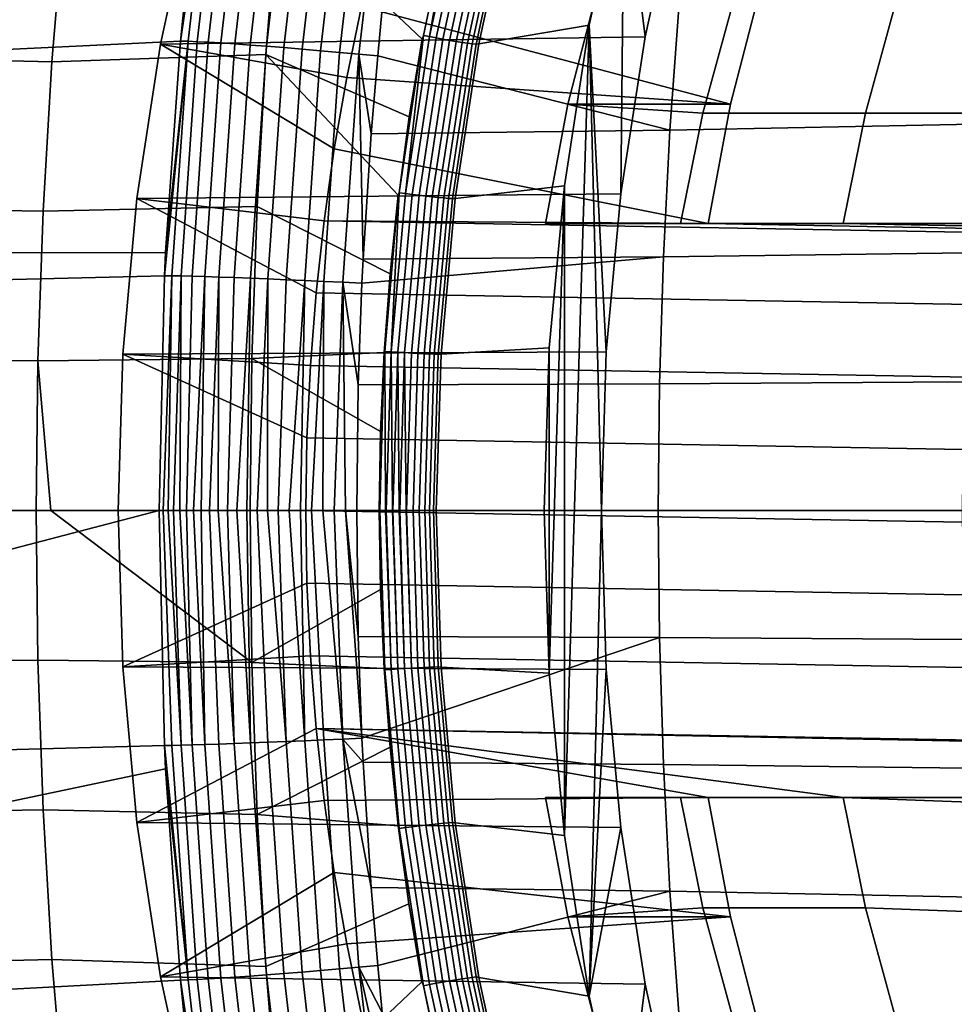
# Model space of a CAD drawing. Header units: metres. Extents: x -167 to 28, y -50 to 27.
# Tile 6 of 256: x -163.07 to -158.45, y -2.44 to 2.43. Entities that reach past the tile are written whole.
import ezdxf

# ---------------------------------------------------------------- set-up
doc = ezdxf.new("R2010")
doc.units = ezdxf.units.M
doc.layers.add('solid_12_065_011_XXX', color=7, linetype='CONTINUOUS')

msp = doc.modelspace()

# ---------------------------------------------------------------- linework, layer by layer
at = {"layer": 'solid_12_065_011_XXX'}
for points in [[(-159.8134, 3.105805, 113.928078), (-159.980942, 2.341105, 113.989059), (-160.0858, 3.183047, 114.027222), (-159.866104, 3.953803, 113.947258)], [(-162.107376, 3.473425, 127.66909), (-162.25473, 2.548973, 127.615211), (-162.276672, 2.320641, 127.621849)], [(-162.107376, 3.473425, 127.66909), (-162.276672, 2.320641, 127.621849), (-162.239731, 2.319653, 127.709)], [(-162.107376, 3.473425, 127.66909), (-162.239731, 2.319653, 127.709), (-162.193848, 2.317727, 127.791855), (-162.061569, 3.470538, 127.752083)], [(-162.061569, 3.470538, 127.752083), (-162.193848, 2.317727, 127.791855), (-162.139557, 2.314886, 127.869423), (-162.00737, 3.466277, 127.829803)], [(-162.00737, 3.466277, 127.829803), (-162.139557, 2.314886, 127.869423), (-162.077469, 2.311159, 127.940857), (-161.945404, 3.460688, 127.90139)], [(-161.945404, 3.460688, 127.90139), (-162.077469, 2.311159, 127.940857), (-162.008255, 2.30659, 128.005356), (-161.876343, 3.453833, 127.966034)], [(-161.876343, 3.453833, 127.966034), (-162.008255, 2.30659, 128.005356), (-161.932693, 2.301228, 128.062225), (-161.800964, 3.445788, 128.023041)], [(-161.800964, 3.445788, 128.023041), (-161.932693, 2.301228, 128.062225), (-161.851608, 2.295133, 128.110825), (-161.720093, 3.436644, 128.071747)], [(-161.720093, 3.436644, 128.071747), (-161.851608, 2.295133, 128.110825), (-161.7659, 2.288373, 128.150604), (-161.634644, 3.426501, 128.111649)], [(-161.634644, 3.426501, 128.111649), (-161.7659, 2.288373, 128.150604), (-161.676544, 2.281021, 128.181122), (-161.545547, 3.415472, 128.142258)], [(-161.545547, 3.415472, 128.142258), (-161.676544, 2.281021, 128.181122), (-161.584488, 2.273161, 128.202072), (-161.453827, 3.40368, 128.163284)], [(-161.453827, 3.40368, 128.163284), (-161.584488, 2.273161, 128.202072), (-161.490799, 2.264878, 128.213181), (-161.360458, 3.391255, 128.174454)], [(-161.360458, 3.391255, 128.174454), (-161.490799, 2.264878, 128.213181), (-161.396469, 2.256265, 128.214355), (-161.266495, 3.378335, 128.175659)], [(-161.396469, 2.256265, 128.214355), (-161.302551, 2.247445, 128.205612), (-161.279877, 2.480227, 128.198853), (-161.266495, 3.378335, 128.175659)], [(-160.802414, 2.306702, 112.645332), (-160.639404, 3.061309, 112.599602), (-160.0858, 3.183047, 114.027222), (-160.257416, 2.399767, 114.089684)], [(-160.101151, 1.566324, 114.032806), (-160.173477, 0.784815, 114.059135), (-160.257416, 2.399767, 114.089684), (-160.0858, 3.183047, 114.027222)], [(-159.980942, 2.341105, 113.989059), (-160.101151, 1.566324, 114.032806), (-160.0858, 3.183047, 114.027222)], [(-161.046127, 2.342501, 112.521446), (-161.076874, 2.348814, 112.53389), (-160.920471, 3.093353, 112.490578), (-160.910965, 3.117238, 112.487083)], [(-160.910965, 3.117238, 112.487083), (-160.880646, 3.108862, 112.4748), (-161.046127, 2.342501, 112.521446)], [(-162.375702, 2.304919, 107.430382), (-159.980942, 2.341105, 113.989059), (-159.8134, 3.105805, 113.928078), (-162.213303, 3.058339, 107.371269)], [(-161.076874, 2.348814, 112.53389), (-161.083725, 2.330542, 112.536621), (-161.795135, 3.003441, 112.946526), (-160.920471, 3.093353, 112.490578)], [(-161.046127, 2.342501, 112.521446), (-160.880646, 3.108862, 112.4748), (-160.848663, 3.100454, 112.467972), (-161.013718, 2.336163, 112.514458)], [(-161.013718, 2.336163, 112.514458), (-160.848663, 3.100454, 112.467972), (-160.815933, 3.092253, 112.466789), (-160.980545, 2.32998, 112.513123)], [(-160.980545, 2.32998, 112.513123), (-160.815933, 3.092253, 112.466789), (-160.783386, 3.084493, 112.471283), (-160.947571, 2.32413, 112.517464)], [(-160.947571, 2.32413, 112.517464), (-160.783386, 3.084493, 112.471283), (-160.751938, 3.077395, 112.481331), (-160.915741, 2.318777, 112.527374)], [(-160.915741, 2.318777, 112.527374), (-160.751938, 3.077395, 112.481331), (-160.722504, 3.071161, 112.496651), (-160.885956, 2.314076, 112.542564)], [(-160.885956, 2.314076, 112.542564), (-160.722504, 3.071161, 112.496651), (-160.695908, 3.065968, 112.516792), (-160.85907, 2.310158, 112.562607)], [(-160.85907, 2.310158, 112.562607), (-160.695908, 3.065968, 112.516792), (-160.672913, 3.061964, 112.541191), (-160.835831, 2.307137, 112.586922)], [(-161.38269, 2.492123, 106.300949), (-161.455475, 2.141232, 106.327438), (-162.375702, 2.304919, 107.430382), (-162.213303, 3.058339, 107.371269)], [(-160.835831, 2.307137, 112.586922), (-160.672913, 3.061964, 112.541191), (-160.654175, 3.059263, 112.569145), (-160.816925, 2.305096, 112.614815)], [(-160.816925, 2.305096, 112.614815), (-160.654175, 3.059263, 112.569145), (-160.639404, 3.061309, 112.599602), (-160.802414, 2.306702, 112.645332)], [(-162.912018, 2.2187, 113.518974), (-163.95575, 2.243033, 114.109787), (-163.889618, 2.988884, 114.103737), (-162.850342, 2.956741, 113.517876)], [(-162.912018, 2.2187, 113.518974), (-162.850342, 2.956741, 113.517876), (-161.795135, 3.003441, 112.946526), (-161.855576, 2.25364, 112.942924)], [(-161.795135, 3.003441, 112.946526), (-161.083725, 2.330542, 112.536621), (-161.148056, 1.945523, 112.554787), (-161.855576, 2.25364, 112.942924)], [(-159.559036, 2.008111, 105.637199), (-161.38269, 2.492123, 106.300949), (-161.29895, 2.840188, 106.27047), (-159.410522, 2.588334, 105.583145)], [(-160.362778, 2.008127, 103.428917), (-159.559036, 2.008111, 105.637199), (-159.410522, 2.588334, 105.583145), (-160.214279, 2.588323, 103.37487)], [(-160.214279, 2.588323, 103.37487), (-159.550583, 2.499511, 103.133301), (-159.695953, 1.963676, 103.186211), (-160.362778, 2.008127, 103.428917)], [(-162.25473, 2.548973, 127.615211), (-166.334274, 2.535892, 116.410736), (-166.374863, 2.123647, 116.414871), (-162.276672, 2.320641, 127.621849)], [(-159.858856, 1.88035, 127.990257), (-158.359039, 1.909716, 127.748215), (-158.316925, 2.545018, 127.730553), (-159.813614, 2.50579, 127.973732)], [(-159.559036, 2.008111, 105.637199), (-161.455475, 2.141232, 106.327438), (-161.38269, 2.492123, 106.300949)], [(-161.279877, 2.480227, 128.198853), (-161.302551, 2.247445, 128.205612), (-159.858856, 1.88035, 127.990257), (-159.813614, 2.50579, 127.973732)], [(-158.746826, 2.49953, 105.341576), (-158.892197, 1.963678, 105.394485), (-159.695953, 1.963676, 103.186211), (-159.550583, 2.499511, 103.133301)], [(-144.365555, 2.49953, 100.107224), (-144.220184, 1.963678, 100.054306), (-158.892197, 1.963678, 105.394485), (-158.746826, 2.49953, 105.341576)], [(-160.919312, 1.542891, 112.678162), (-160.802414, 2.306702, 112.645332), (-160.257416, 2.399767, 114.089684), (-160.3806, 1.605746, 114.134521)], [(-160.3806, -1.605746, 114.134521), (-160.3806, 1.605746, 114.134521), (-160.257416, 2.399767, 114.089684)], [(-160.197617, 0, 114.067924), (-160.257416, -2.399767, 114.089684), (-160.3806, -1.605746, 114.134521), (-160.257416, 2.399767, 114.089684)], [(-160.173477, 0.784815, 114.059135), (-160.197617, 0, 114.067924), (-160.257416, 2.399767, 114.089684)], [(-162.492188, 1.541923, 107.472786), (-160.101151, 1.566324, 114.032806), (-159.980942, 2.341105, 113.989059), (-162.375702, 2.304919, 107.430382)], [(-161.164795, 1.566878, 112.554932), (-161.195847, 1.571104, 112.567482), (-161.083725, 2.330542, 112.536621), (-161.076874, 2.348814, 112.53389)], [(-161.076874, 2.348814, 112.53389), (-161.046127, 2.342501, 112.521446), (-161.164795, 1.566878, 112.554932)], [(-161.164795, 1.566878, 112.554932), (-161.046127, 2.342501, 112.521446), (-161.013718, 2.336163, 112.514458), (-161.132065, 1.562634, 112.547829)], [(-161.132065, 1.562634, 112.547829), (-161.013718, 2.336163, 112.514458), (-160.980545, 2.32998, 112.513123), (-161.098587, 1.558495, 112.546371)], [(-162.276672, 2.320641, 127.621849), (-166.374863, 2.123647, 116.414871), (-166.435974, 1.271064, 116.420807), (-162.350693, 1.276263, 127.644249)], [(-161.517197, 1.787918, 106.349907), (-161.567749, 1.432846, 106.368309), (-162.492188, 1.541923, 107.472786), (-162.375702, 2.304919, 107.430382)], [(-161.517197, 1.787918, 106.349907), (-162.375702, 2.304919, 107.430382), (-161.455475, 2.141232, 106.327438)], [(-162.239731, 2.319653, 127.709), (-162.350693, 1.276263, 127.644249), (-162.356216, 1.161068, 127.64592)], [(-162.239731, 2.319653, 127.709), (-162.356216, 1.161068, 127.64592), (-162.319229, 1.160573, 127.733009)], [(-162.239731, 2.319653, 127.709), (-162.276672, 2.320641, 127.621849), (-162.350693, 1.276263, 127.644249)], [(-162.239731, 2.319653, 127.709), (-162.319229, 1.160573, 127.733009), (-162.273315, 1.159611, 127.815765), (-162.193848, 2.317727, 127.791855)], [(-162.193848, 2.317727, 127.791855), (-162.273315, 1.159611, 127.815765), (-162.218979, 1.158192, 127.89325), (-162.139557, 2.314886, 127.869423)], [(-162.139557, 2.314886, 127.869423), (-162.218979, 1.158192, 127.89325), (-162.156799, 1.156331, 127.964592), (-162.077469, 2.311159, 127.940857)], [(-162.077469, 2.311159, 127.940857), (-162.156799, 1.156331, 127.964592), (-162.087494, 1.154048, 128.029007), (-162.008255, 2.30659, 128.005356)], [(-162.008255, 2.30659, 128.005356), (-162.087494, 1.154048, 128.029007), (-162.011826, 1.15137, 128.085785), (-161.932693, 2.301228, 128.062225)], [(-161.932693, 2.301228, 128.062225), (-162.011826, 1.15137, 128.085785), (-161.930603, 1.148325, 128.134308), (-161.851608, 2.295133, 128.110825)], [(-161.851608, 2.295133, 128.110825), (-161.930603, 1.148325, 128.134308), (-161.844757, 1.144947, 128.174026), (-161.7659, 2.288373, 128.150604)], [(-161.7659, 2.288373, 128.150604), (-161.844757, 1.144947, 128.174026), (-161.755234, 1.141275, 128.204498), (-161.676544, 2.281021, 128.181122)], [(-161.195847, 1.571104, 112.567482), (-161.148056, 1.945523, 112.554787), (-161.083725, 2.330542, 112.536621)], [(-161.098587, 1.558495, 112.546371), (-160.980545, 2.32998, 112.513123), (-160.947571, 2.32413, 112.517464), (-161.065323, 1.554576, 112.550613)], [(-161.065323, 1.554576, 112.550613), (-160.947571, 2.32413, 112.517464), (-160.915741, 2.318777, 112.527374), (-161.033203, 1.55099, 112.560425)], [(-161.033203, 1.55099, 112.560425), (-160.915741, 2.318777, 112.527374), (-160.885956, 2.314076, 112.542564), (-161.003174, 1.547839, 112.575523)], [(-161.003174, 1.547839, 112.575523), (-160.885956, 2.314076, 112.542564), (-160.85907, 2.310158, 112.562607), (-160.976074, 1.545213, 112.59549)], [(-160.976074, 1.545213, 112.59549), (-160.85907, 2.310158, 112.562607), (-160.835831, 2.307137, 112.586922), (-160.952667, 1.543185, 112.619743)], [(-160.952667, 1.543185, 112.619743), (-160.835831, 2.307137, 112.586922), (-160.816925, 2.305096, 112.614815), (-160.93364, 1.541813, 112.647598)], [(-160.93364, 1.541813, 112.647598), (-160.816925, 2.305096, 112.614815), (-160.802414, 2.306702, 112.645332), (-160.919312, 1.542891, 112.678162)], [(-162.956039, 1.479483, 113.51963), (-164.002945, 1.495831, 114.113998), (-163.95575, 2.243033, 114.109787), (-162.912018, 2.2187, 113.518974)], [(-162.956039, 1.479483, 113.51963), (-162.912018, 2.2187, 113.518974), (-161.855576, 2.25364, 112.942924), (-161.898697, 1.502714, 112.940224)], [(-161.855576, 2.25364, 112.942924), (-161.200775, 1.558678, 112.569664), (-161.241837, 1.170371, 112.581238), (-161.898697, 1.502714, 112.940224)], [(-161.195847, 1.571104, 112.567482), (-161.200775, 1.558678, 112.569664), (-161.855576, 2.25364, 112.942924), (-161.148056, 1.945523, 112.554787)], [(-161.676544, 2.281021, 128.181122), (-161.755234, 1.141275, 128.204498), (-161.662994, 1.137347, 128.225388), (-161.584488, 2.273161, 128.202072)], [(-161.584488, 2.273161, 128.202072), (-161.662994, 1.137347, 128.225388), (-161.569092, 1.133208, 128.236465), (-161.490799, 2.264878, 128.213181)], [(-161.490799, 2.264878, 128.213181), (-161.569092, 1.133208, 128.236465), (-161.474548, 1.128903, 128.237625), (-161.396469, 2.256265, 128.214355)], [(-161.474548, 1.128903, 128.237625), (-161.380402, 1.124509, 128.228851), (-161.374664, 1.242577, 128.227127), (-161.396469, 2.256265, 128.214355)], [(-161.396469, 2.256265, 128.214355), (-161.374664, 1.242577, 128.227127), (-161.335159, 1.862201, 128.215332)], [(-161.396469, 2.256265, 128.214355), (-161.335159, 1.862201, 128.215332), (-161.302551, 2.247445, 128.205612)], [(-161.302551, 2.247445, 128.205612), (-161.335159, 1.862201, 128.215332), (-159.858856, 1.88035, 127.990257)], [(-159.669739, 1.418447, 105.67749), (-161.517197, 1.787918, 106.349907), (-161.455475, 2.141232, 106.327438), (-159.559036, 2.008111, 105.637199)], [(-160.473495, 1.418447, 103.469215), (-160.362778, 2.008127, 103.428917), (-159.695953, 1.963676, 103.186211), (-159.806107, 1.418447, 103.226303)], [(-160.362778, 2.008127, 103.428917), (-160.473495, 1.418447, 103.469215), (-159.669739, 1.418447, 105.67749), (-159.559036, 2.008111, 105.637199)], [(-158.892197, 1.963678, 105.394485), (-159.002365, 1.418447, 105.434586), (-159.806107, 1.418447, 103.226303), (-159.695953, 1.963676, 103.186211)], [(-144.220184, 1.963678, 100.054306), (-144.110031, 1.418447, 100.014214), (-159.002365, 1.418447, 105.434586), (-158.892197, 1.963678, 105.394485)], [(-159.891205, 1.253995, 128.002075), (-158.389145, 1.27354, 127.760849), (-158.359039, 1.909716, 127.748215), (-159.858856, 1.88035, 127.990257)], [(-161.374664, 1.242577, 128.227127), (-159.891205, 1.253995, 128.002075), (-159.858856, 1.88035, 127.990257), (-161.335159, 1.862201, 128.215332)], [(-159.669739, 1.418447, 105.67749), (-161.567749, 1.432846, 106.368309), (-161.517197, 1.787918, 106.349907)], [(-162.562271, 0.772554, 107.498291), (-160.173477, 0.784815, 114.059135), (-160.101151, 1.566324, 114.032806), (-162.492188, 1.541923, 107.472786)], [(-161.236206, 0.785067, 112.575012), (-161.267456, 0.787189, 112.587631), (-161.200775, 1.558678, 112.569664), (-161.195847, 1.571104, 112.567482)], [(-161.267456, 0.787189, 112.587631), (-161.241837, 1.170371, 112.581238), (-161.200775, 1.558678, 112.569664)], [(-161.195847, 1.571104, 112.567482), (-161.164795, 1.566878, 112.554932), (-161.236206, 0.785067, 112.575012)], [(-161.236206, 0.785067, 112.575012), (-161.164795, 1.566878, 112.554932), (-161.132065, 1.562634, 112.547829), (-161.203278, 0.782936, 112.567841)], [(-161.203278, 0.782936, 112.567841), (-161.132065, 1.562634, 112.547829), (-161.098587, 1.558495, 112.546371), (-161.169617, 0.780855, 112.566322)], [(-161.169617, 0.780855, 112.566322), (-161.098587, 1.558495, 112.546371), (-161.065323, 1.554576, 112.550613), (-161.136169, 0.778885, 112.570496)], [(-160.98967, 0.772964, 112.697853), (-160.919312, 1.542891, 112.678162), (-160.3806, 1.605746, 114.134521), (-160.454803, 0.804037, 114.16153)], [(-160.454803, -0.804037, 114.16153), (-160.454803, 0.804037, 114.16153), (-160.3806, 1.605746, 114.134521)], [(-160.454803, -0.804037, 114.16153), (-160.3806, 1.605746, 114.134521), (-160.3806, -1.605746, 114.134521)], [(-161.607147, 1.076161, 106.382645), (-161.63533, 0.717963, 106.392906), (-162.562271, 0.772554, 107.498291), (-162.492188, 1.541923, 107.472786)], [(-161.607147, 1.076161, 106.382645), (-162.492188, 1.541923, 107.472786), (-161.567749, 1.432846, 106.368309)], [(-161.136169, 0.778885, 112.570496), (-161.065323, 1.554576, 112.550613), (-161.033203, 1.55099, 112.560425), (-161.103897, 0.77708, 112.580246)], [(-161.103897, 0.77708, 112.580246), (-161.033203, 1.55099, 112.560425), (-161.003174, 1.547839, 112.575523), (-161.073715, 0.775493, 112.595291)], [(-161.073715, 0.775493, 112.595291), (-161.003174, 1.547839, 112.575523), (-160.976074, 1.545213, 112.59549), (-161.046478, 0.774168, 112.615211)], [(-161.046478, 0.774168, 112.615211), (-160.976074, 1.545213, 112.59549), (-160.952667, 1.543185, 112.619743), (-161.02298, 0.773142, 112.639427)], [(-161.02298, 0.773142, 112.639427), (-160.952667, 1.543185, 112.619743), (-160.93364, 1.541813, 112.647598), (-161.003876, 0.772445, 112.667259)], [(-161.003876, 0.772445, 112.667259), (-160.93364, 1.541813, 112.647598), (-160.919312, 1.542891, 112.678162), (-160.98967, 0.772964, 112.697853)], [(-162.982285, 0.739731, 113.519844), (-164.031097, 0.747948, 114.116356), (-164.002945, 1.495831, 114.113998), (-162.956039, 1.479483, 113.51963)], [(-162.982285, 0.739731, 113.519844), (-162.956039, 1.479483, 113.51963), (-161.898697, 1.502714, 112.940224), (-161.924454, 0.751317, 112.938416)], [(-161.924454, 0.751317, 112.938416), (-161.898697, 1.502714, 112.940224), (-161.241837, 1.170371, 112.581238), (-161.27121, 0.780906, 112.589485)], [(-141.477051, 0.717963, 99.055893), (-161.607147, 1.076161, 106.382645), (-161.567749, 1.432846, 106.368309), (-141.505249, 1.076161, 99.066154)], [(-159.669739, 1.418447, 105.67749), (-141.505249, 1.076161, 99.066154), (-161.567749, 1.432846, 106.368309)], [(-159.669739, 1.418447, 105.67749), (-160.473495, 1.418447, 103.469215), (-159.806107, 1.418447, 103.226303), (-159.002365, 1.418447, 105.434586)], [(-159.669739, 1.418447, 105.67749), (-159.002365, 1.418447, 105.434586), (-141.505249, 1.076161, 99.066154)], [(-144.110031, 1.418447, 100.014214), (-141.505249, 1.076161, 99.066154), (-159.002365, 1.418447, 105.434586)], [(-162.350693, 1.276263, 127.644249), (-166.435974, 1.271064, 116.420807), (-166.446335, 1.062184, 116.421577), (-162.356216, 1.161068, 127.64592)], [(-159.910599, 0.62709, 128.009186), (-158.407196, 0.636848, 127.76844), (-158.389145, 1.27354, 127.760849), (-159.891205, 1.253995, 128.002075)], [(-161.398438, 0.621716, 128.234222), (-159.910599, 0.62709, 128.009186), (-159.891205, 1.253995, 128.002075), (-161.380402, 1.124509, 128.228851)], [(-161.374664, 1.242577, 128.227127), (-161.380402, 1.124509, 128.228851), (-159.891205, 1.253995, 128.002075)], [(-161.267456, 0.787189, 112.587631), (-161.27121, 0.780906, 112.589485), (-161.241837, 1.170371, 112.581238)], [(-162.382706, 0, 127.653923), (-162.356216, 1.161068, 127.64592), (-166.446335, 1.062184, 116.421577), (-166.471115, 0, 116.421104)], [(-162.319229, 1.160573, 127.733009), (-162.356216, 1.161068, 127.64592), (-162.382706, 0, 127.653923), (-162.361938, 0, 127.705864)], [(-162.319229, 1.160573, 127.733009), (-162.361938, 0, 127.705864), (-162.338013, 0, 127.756416)], [(-162.273315, 1.159611, 127.815765), (-162.319229, 1.160573, 127.733009), (-162.338013, 0, 127.756416), (-162.310974, 0, 127.805382)], [(-162.273315, 1.159611, 127.815765), (-162.310974, 0, 127.805382), (-162.28096, 0, 127.85257)], [(-162.218979, 1.158192, 127.89325), (-162.273315, 1.159611, 127.815765), (-162.28096, 0, 127.85257), (-162.248062, 0, 127.897804)], [(-162.156799, 1.156331, 127.964592), (-162.218979, 1.158192, 127.89325), (-162.248062, 0, 127.897804), (-162.212418, 0, 127.94091)], [(-162.156799, 1.156331, 127.964592), (-162.212418, 0, 127.94091), (-162.174164, 0, 127.981712)], [(-162.087494, 1.154048, 128.029007), (-162.156799, 1.156331, 127.964592), (-162.174164, 0, 127.981712), (-162.133453, 0, 128.020065)], [(-162.087494, 1.154048, 128.029007), (-162.133453, 0, 128.020065), (-162.090439, 0, 128.055817)], [(-162.011826, 1.15137, 128.085785), (-162.087494, 1.154048, 128.029007), (-162.090439, 0, 128.055817), (-162.045288, 0, 128.088821)], [(-161.930603, 1.148325, 128.134308), (-162.011826, 1.15137, 128.085785), (-162.045288, 0, 128.088821), (-161.998184, 0, 128.118973)], [(-161.930603, 1.148325, 128.134308), (-161.998184, 0, 128.118973), (-161.94928, 0, 128.146118)], [(-161.844757, 1.144947, 128.174026), (-161.930603, 1.148325, 128.134308), (-161.94928, 0, 128.146118), (-161.898804, 0, 128.170181)], [(-161.844757, 1.144947, 128.174026), (-161.898804, 0, 128.170181), (-161.846909, 0, 128.191071)], [(-161.755234, 1.141275, 128.204498), (-161.844757, 1.144947, 128.174026), (-161.846909, 0, 128.191071), (-161.793823, 0, 128.208694)], [(-161.662994, 1.137347, 128.225388), (-161.755234, 1.141275, 128.204498), (-161.793823, 0, 128.208694), (-161.739761, 0, 128.222977)], [(-161.662994, 1.137347, 128.225388), (-161.739761, 0, 128.222977), (-161.684906, 0, 128.233887)], [(-161.569092, 1.133208, 128.236465), (-161.662994, 1.137347, 128.225388), (-161.684906, 0, 128.233887), (-161.629471, 0, 128.241364)], [(-161.569092, 1.133208, 128.236465), (-161.629471, 0, 128.241364), (-161.573685, 0, 128.245377)], [(-161.474548, 1.128903, 128.237625), (-161.569092, 1.133208, 128.236465), (-161.573685, 0, 128.245377), (-161.517761, 0, 128.245926)], [(-161.474548, 1.128903, 128.237625), (-161.517761, 0, 128.245926), (-161.461899, 0, 128.242996)], [(-161.398438, 0.621716, 128.234222), (-161.474548, 1.128903, 128.237625), (-161.461899, 0, 128.242996), (-161.406342, 0, 128.236588)], [(-161.474548, 1.128903, 128.237625), (-161.398438, 0.621716, 128.234222), (-161.380402, 1.124509, 128.228851)], [(-141.460129, 0.359155, 99.049736), (-161.63533, 0.717963, 106.392906), (-161.607147, 1.076161, 106.382645), (-141.477051, 0.717963, 99.055893)], [(-162.562271, 0.772554, 107.498291), (-162.585678, 0, 107.506805), (-160.197617, 0, 114.067924), (-160.173477, 0.784815, 114.059135)], [(-161.924454, 0.751317, 112.938416), (-161.27121, 0.780906, 112.589485), (-161.288864, 0.390786, 112.594398)], [(-161.263351, 0.000136, 112.582626), (-161.291397, 0.000144, 112.594238), (-161.27121, 0.780906, 112.589485), (-161.267456, 0.787189, 112.587631)], [(-161.291397, 0.000144, 112.594238), (-161.288864, 0.390786, 112.594398), (-161.27121, 0.780906, 112.589485)], [(-161.236206, 0.785067, 112.575012), (-161.260101, 0.000135, 112.581596), (-161.263351, 0.000136, 112.582626), (-161.267456, 0.787189, 112.587631)], [(-161.236206, 0.785067, 112.575012), (-161.230118, 0.000125, 112.574814), (-161.260101, 0.000135, 112.581596)], [(-161.203278, 0.782936, 112.567841), (-161.227112, 0.000124, 112.574402), (-161.230118, 0.000125, 112.574814), (-161.236206, 0.785067, 112.575012)], [(-161.203278, 0.782936, 112.567841), (-161.19603, 0.000112, 112.572769), (-161.227112, 0.000124, 112.574402)], [(-161.169617, 0.780855, 112.566322), (-161.193375, 0.000111, 112.572853), (-161.19603, 0.000112, 112.572769), (-161.203278, 0.782936, 112.567841)], [(-161.169617, 0.780855, 112.566322), (-161.162109, 0.000099, 112.576546), (-161.193375, 0.000111, 112.572853)], [(-161.136169, 0.778885, 112.570496), (-161.159866, 0.000098, 112.577003), (-161.162109, 0.000099, 112.576546), (-161.169617, 0.780855, 112.566322)], [(-161.159866, 0.000098, 112.577003), (-161.136169, 0.778885, 112.570496), (-161.103897, 0.77708, 112.580246), (-161.127533, 0.000083, 112.586739)], [(-161.013184, 0, 112.7043), (-160.98967, 0.772964, 112.697853), (-160.454803, 0.804037, 114.16153), (-160.479523, 0, 114.170532)], [(-160.454803, -0.804037, 114.16153), (-160.479523, 0, 114.170532), (-160.454803, 0.804037, 114.16153)], [(-162.982285, 0.739731, 113.519844), (-162.990707, 0.00008, 113.519638), (-164.040314, 0.000054, 114.116974), (-164.031097, 0.747948, 114.116356)], [(-162.982285, 0.739731, 113.519844), (-162.917679, 0.000082, 113.478813), (-162.990707, 0.00008, 113.519638)], [(-161.924454, 0.751317, 112.938416), (-161.932938, 0.000106, 112.937622), (-162.917679, 0.000082, 113.478813), (-162.982285, 0.739731, 113.519844)], [(-161.652252, 0.359155, 106.399063), (-161.657883, 0, 106.401115), (-162.585678, 0, 107.506805), (-162.562271, 0.772554, 107.498291)], [(-161.652252, 0.359155, 106.399063), (-162.562271, 0.772554, 107.498291), (-161.63533, 0.717963, 106.392906)], [(-161.288864, 0.390786, 112.594398), (-161.294769, 0.000122, 112.595978), (-161.932938, 0.000106, 112.937622), (-161.924454, 0.751317, 112.938416)], [(-161.127533, 0.000083, 112.586739), (-161.103897, 0.77708, 112.580246), (-161.073715, 0.775493, 112.595291), (-161.097305, 0.000068, 112.601768)], [(-161.097305, 0.000068, 112.601768), (-161.073715, 0.775493, 112.595291), (-161.046478, 0.774168, 112.615211), (-161.070023, 0.000052, 112.621666)], [(-161.070023, 0.000052, 112.621666), (-161.046478, 0.774168, 112.615211), (-161.02298, 0.773142, 112.639427), (-161.046494, 0.000035, 112.645874)], [(-161.046494, 0.000035, 112.645874), (-161.02298, 0.773142, 112.639427), (-161.003876, 0.772445, 112.667259), (-161.027359, 0.000018, 112.673691)], [(-161.027359, 0.000018, 112.673691), (-161.003876, 0.772445, 112.667259), (-160.98967, 0.772964, 112.697853), (-161.013184, 0, 112.7043)], [(-141.454498, 0, 99.047684), (-161.652252, 0.359155, 106.399063), (-161.63533, 0.717963, 106.392906), (-141.460129, 0.359155, 99.049736)], [(-159.910599, 0.62709, 128.009186), (-159.91713, 0, 128.011566), (-158.413193, 0, 127.770981), (-158.407196, 0.636848, 127.76844)], [(-161.398438, 0.621716, 128.234222), (-161.406342, 0, 128.236588), (-159.91713, 0, 128.011566), (-159.910599, 0.62709, 128.009186)], [(-161.291397, 0.000144, 112.594238), (-161.294769, 0.000122, 112.595978), (-161.288864, 0.390786, 112.594398)], [(-141.460129, -0.359155, 99.049736), (-161.657883, 0, 106.401115), (-161.652252, 0.359155, 106.399063), (-141.454498, 0, 99.047684)], [(-162.990707, 0.00008, 113.519638), (-162.982285, -0.739578, 113.519844), (-164.031097, -0.747847, 114.116356), (-164.040314, 0.000054, 114.116974)], [(-162.917679, 0.000082, 113.478813), (-161.924469, -0.751115, 112.938416), (-162.982285, -0.739578, 113.519844), (-162.990707, 0.00008, 113.519638)], [(-162.917679, 0.000082, 113.478813), (-161.932938, 0.000106, 112.937622), (-161.924469, -0.751115, 112.938416)], [(-162.562271, -0.772554, 107.498291), (-162.585678, 0, 107.506805), (-161.657883, 0, 106.401115), (-161.652252, -0.359155, 106.399063)], [(-162.174164, 0, 127.981712), (-162.212418, 0, 127.94091), (-162.156799, -1.156331, 127.964592)], [(-162.133453, 0, 128.020065), (-162.174164, 0, 127.981712), (-162.156799, -1.156331, 127.964592), (-162.087494, -1.154048, 128.029007)], [(-162.133453, 0, 128.020065), (-162.087494, -1.154048, 128.029007), (-162.011826, -1.15137, 128.085785), (-162.090439, 0, 128.055817)], [(-162.045288, 0, 128.088821), (-162.090439, 0, 128.055817), (-162.011826, -1.15137, 128.085785)], [(-162.045288, 0, 128.088821), (-162.011826, -1.15137, 128.085785), (-161.930603, -1.148325, 128.134308), (-161.998184, 0, 128.118973)], [(-161.94928, 0, 128.146118), (-161.998184, 0, 128.118973), (-161.930603, -1.148325, 128.134308)], [(-161.898804, 0, 128.170181), (-161.94928, 0, 128.146118), (-161.930603, -1.148325, 128.134308), (-161.844757, -1.144947, 128.174026)], [(-161.924469, -0.751115, 112.938416), (-161.932938, 0.000106, 112.937622), (-161.294769, 0.000122, 112.595978), (-161.288879, -0.390263, 112.594406)], [(-161.793823, 0, 128.208694), (-161.755234, -1.141275, 128.204498), (-161.662994, -1.137347, 128.225388), (-161.739761, 0, 128.222977)], [(-161.684906, 0, 128.233887), (-161.739761, 0, 128.222977), (-161.662994, -1.137347, 128.225388)], [(-161.629471, 0, 128.241364), (-161.684906, 0, 128.233887), (-161.662994, -1.137347, 128.225388), (-161.569092, -1.133208, 128.236465)], [(-141.477051, -0.717963, 99.055893), (-161.652252, -0.359155, 106.399063), (-161.657883, 0, 106.401115), (-141.460129, -0.359155, 99.049736)], [(-161.629471, 0, 128.241364), (-161.569092, -1.133208, 128.236465), (-161.474548, -1.128903, 128.237625), (-161.573685, 0, 128.245377)], [(-161.517761, 0, 128.245926), (-161.573685, 0, 128.245377), (-161.474548, -1.128903, 128.237625)], [(-161.517761, 0, 128.245926), (-161.474548, -1.128903, 128.237625), (-161.380402, -1.124509, 128.228851), (-161.461899, 0, 128.242996)], [(-161.267471, -0.786899, 112.587639), (-161.294769, 0.000122, 112.595978), (-161.291397, 0.000144, 112.594238)], [(-161.267471, -0.786899, 112.587639), (-161.288879, -0.390263, 112.594406), (-161.294769, 0.000122, 112.595978)], [(-161.267471, -0.786899, 112.587639), (-161.291397, 0.000144, 112.594238), (-161.263351, 0.000136, 112.582626), (-161.236221, -0.784795, 112.57502)], [(-161.263351, 0.000136, 112.582626), (-161.260101, 0.000135, 112.581596), (-161.236221, -0.784795, 112.57502)], [(-161.236221, -0.784795, 112.57502), (-161.260101, 0.000135, 112.581596), (-161.230118, 0.000125, 112.574814), (-161.203293, -0.782685, 112.567848)], [(-161.230118, 0.000125, 112.574814), (-161.227112, 0.000124, 112.574402), (-161.203293, -0.782685, 112.567848)], [(-161.203293, -0.782685, 112.567848), (-161.227112, 0.000124, 112.574402), (-161.19603, 0.000112, 112.572769), (-161.169632, -0.780628, 112.566322)], [(-161.19603, 0.000112, 112.572769), (-161.193375, 0.000111, 112.572853), (-161.169632, -0.780628, 112.566322)], [(-161.169632, -0.780628, 112.566322), (-161.193375, 0.000111, 112.572853), (-161.162109, 0.000099, 112.576546), (-161.136185, -0.778683, 112.570496)], [(-161.162109, 0.000099, 112.576546), (-161.159866, 0.000098, 112.577003), (-161.136185, -0.778683, 112.570496)], [(-161.136185, -0.778683, 112.570496), (-161.159866, 0.000098, 112.577003), (-161.127533, 0.000083, 112.586739), (-161.103912, -0.776907, 112.580246)], [(-161.127533, 0.000083, 112.586739), (-161.097305, 0.000068, 112.601768), (-161.07373, -0.77535, 112.595291), (-161.103912, -0.776907, 112.580246)], [(-161.097305, 0.000068, 112.601768), (-161.070023, 0.000052, 112.621666), (-161.046494, -0.774056, 112.615204), (-161.07373, -0.77535, 112.595291)], [(-161.070023, 0.000052, 112.621666), (-161.046494, 0.000035, 112.645874), (-161.02298, -0.773062, 112.63942), (-161.046494, -0.774056, 112.615204)], [(-161.046494, 0.000035, 112.645874), (-161.027359, 0.000018, 112.673691), (-161.003876, -0.772398, 112.667252), (-161.02298, -0.773062, 112.63942)], [(-161.027359, 0.000018, 112.673691), (-161.013184, 0, 112.7043), (-160.98967, -0.77298, 112.697853), (-161.003876, -0.772398, 112.667252)], [(-160.98967, -0.77298, 112.697853), (-161.013184, 0, 112.7043), (-160.479523, 0, 114.170532), (-160.454803, -0.804037, 114.16153)], [(-162.382706, 0, 127.653923), (-166.471115, 0, 116.421104), (-166.446335, -1.062184, 116.421577)], [(-162.382706, 0, 127.653923), (-166.446335, -1.062184, 116.421577), (-166.435974, -1.271064, 116.420807), (-162.356216, -1.161068, 127.64592)], [(-162.585678, 0, 107.506805), (-162.562271, -0.772554, 107.498291), (-160.173477, -0.784815, 114.059135), (-160.197617, 0, 114.067924)], [(-162.361938, 0, 127.705864), (-162.382706, 0, 127.653923), (-162.356216, -1.161068, 127.64592), (-162.319229, -1.160573, 127.733009)], [(-162.361938, 0, 127.705864), (-162.319229, -1.160573, 127.733009), (-162.273315, -1.159611, 127.815765), (-162.338013, 0, 127.756416)], [(-162.310974, 0, 127.805382), (-162.338013, 0, 127.756416), (-162.273315, -1.159611, 127.815765)], [(-162.310974, 0, 127.805382), (-162.273315, -1.159611, 127.815765), (-162.218979, -1.158192, 127.89325), (-162.28096, 0, 127.85257)], [(-162.248062, 0, 127.897804), (-162.28096, 0, 127.85257), (-162.218979, -1.158192, 127.89325)], [(-162.248062, 0, 127.897804), (-162.218979, -1.158192, 127.89325), (-162.156799, -1.156331, 127.964592), (-162.212418, 0, 127.94091)], [(-161.898804, 0, 128.170181), (-161.844757, -1.144947, 128.174026), (-161.755234, -1.141275, 128.204498), (-161.846909, 0, 128.191071)], [(-161.793823, 0, 128.208694), (-161.846909, 0, 128.191071), (-161.755234, -1.141275, 128.204498)], [(-161.461899, 0, 128.242996), (-161.380402, -1.124509, 128.228851), (-161.398438, -0.621716, 128.234222)], [(-161.461899, 0, 128.242996), (-161.398438, -0.621716, 128.234222), (-161.406342, 0, 128.236588)], [(-159.910599, -0.62709, 128.009186), (-159.91713, 0, 128.011566), (-161.406342, 0, 128.236588), (-161.398438, -0.621716, 128.234222)], [(-160.197617, 0, 114.067924), (-160.173477, -0.784815, 114.059135), (-160.257416, -2.399767, 114.089684)], [(-158.407196, -0.636848, 127.76844), (-158.413193, 0, 127.770981), (-159.91713, 0, 128.011566), (-159.910599, -0.62709, 128.009186)], [(-162.562271, -0.772554, 107.498291), (-161.652252, -0.359155, 106.399063), (-161.63533, -0.717963, 106.392906)], [(-141.505249, -1.076161, 99.066154), (-161.63533, -0.717963, 106.392906), (-161.652252, -0.359155, 106.399063), (-141.477051, -0.717963, 99.055893)], [(-161.924469, -0.751115, 112.938416), (-161.288879, -0.390263, 112.594406), (-161.271255, -0.780121, 112.589493)], [(-161.267471, -0.786899, 112.587639), (-161.271255, -0.780121, 112.589493), (-161.288879, -0.390263, 112.594406)], [(-159.910599, -0.62709, 128.009186), (-161.398438, -0.621716, 128.234222), (-161.380402, -1.124509, 128.228851)], [(-159.891205, -1.253995, 128.002075), (-159.910599, -0.62709, 128.009186), (-161.380402, -1.124509, 128.228851), (-161.374664, -1.242577, 128.227127)], [(-158.389145, -1.27354, 127.760849), (-158.407196, -0.636848, 127.76844), (-159.910599, -0.62709, 128.009186), (-159.891205, -1.253995, 128.002075)], [(-162.492188, -1.541923, 107.472786), (-162.562271, -0.772554, 107.498291), (-161.63533, -0.717963, 106.392906), (-161.607147, -1.076161, 106.382645)], [(-141.544632, -1.432846, 99.08049), (-161.607147, -1.076161, 106.382645), (-161.63533, -0.717963, 106.392906), (-141.505249, -1.076161, 99.066154)], [(-162.982285, -0.739578, 113.519844), (-162.956039, -1.479339, 113.51963), (-164.002945, -1.495736, 114.113998), (-164.031097, -0.747847, 114.116356)], [(-162.982285, -0.739578, 113.519844), (-161.924469, -0.751115, 112.938416), (-161.898712, -1.502522, 112.940216), (-162.956039, -1.479339, 113.51963)], [(-162.562271, -0.772554, 107.498291), (-162.492188, -1.541923, 107.472786), (-160.101151, -1.566324, 114.032806), (-160.173477, -0.784815, 114.059135)], [(-161.898712, -1.502522, 112.940216), (-161.924469, -0.751115, 112.938416), (-161.271255, -0.780121, 112.589493), (-161.241928, -1.169342, 112.581268)], [(-161.065338, -1.554372, 112.550621), (-161.136185, -0.778683, 112.570496), (-161.103912, -0.776907, 112.580246), (-161.033234, -1.550812, 112.560432)], [(-161.033234, -1.550812, 112.560432), (-161.103912, -0.776907, 112.580246), (-161.07373, -0.77535, 112.595291), (-161.003204, -1.547692, 112.575516)], [(-161.07373, -0.77535, 112.595291), (-161.046494, -0.774056, 112.615204), (-160.976105, -1.545094, 112.595482), (-161.003204, -1.547692, 112.575516)], [(-161.046494, -0.774056, 112.615204), (-161.02298, -0.773062, 112.63942), (-160.952682, -1.543096, 112.619736), (-160.976105, -1.545094, 112.595482)], [(-161.02298, -0.773062, 112.63942), (-161.003876, -0.772398, 112.667252), (-160.93364, -1.541756, 112.647591), (-160.952682, -1.543096, 112.619736)], [(-161.003876, -0.772398, 112.667252), (-160.98967, -0.77298, 112.697853), (-160.919312, -1.542923, 112.678162), (-160.93364, -1.541756, 112.647591)], [(-160.98967, -0.77298, 112.697853), (-160.454803, -0.804037, 114.16153), (-160.3806, -1.605746, 114.134521), (-160.919312, -1.542923, 112.678162)], [(-161.267471, -0.786899, 112.587639), (-161.241928, -1.169342, 112.581268), (-161.271255, -0.780121, 112.589493)], [(-161.195892, -1.570814, 112.56749), (-161.267471, -0.786899, 112.587639), (-161.236221, -0.784795, 112.57502), (-161.164825, -1.566606, 112.554939)], [(-161.195892, -1.570814, 112.56749), (-161.241928, -1.169342, 112.581268), (-161.267471, -0.786899, 112.587639)], [(-161.164825, -1.566606, 112.554939), (-161.236221, -0.784795, 112.57502), (-161.203293, -0.782685, 112.567848), (-161.132095, -1.562383, 112.547836)], [(-161.132095, -1.562383, 112.547836), (-161.203293, -0.782685, 112.567848), (-161.169632, -0.780628, 112.566322), (-161.098618, -1.558265, 112.546379)], [(-161.098618, -1.558265, 112.546379), (-161.169632, -0.780628, 112.566322), (-161.136185, -0.778683, 112.570496), (-161.065338, -1.554372, 112.550621)], [(-160.173477, -0.784815, 114.059135), (-160.101151, -1.566324, 114.032806), (-160.257416, -2.399767, 114.089684)], [(-162.492188, -1.541923, 107.472786), (-161.607147, -1.076161, 106.382645), (-161.567749, -1.432846, 106.368309)], [(-159.669739, -1.418447, 105.67749), (-161.567749, -1.432846, 106.368309), (-161.607147, -1.076161, 106.382645)], [(-143.442642, -1.418447, 99.771309), (-161.607147, -1.076161, 106.382645), (-141.544632, -1.432846, 99.08049)], [(-143.442642, -1.418447, 99.771309), (-144.110031, -1.418447, 100.014214), (-161.607147, -1.076161, 106.382645)], [(-159.002365, -1.418447, 105.434586), (-161.607147, -1.076161, 106.382645), (-144.110031, -1.418447, 100.014214)], [(-159.002365, -1.418447, 105.434586), (-159.669739, -1.418447, 105.67749), (-161.607147, -1.076161, 106.382645)], [(-162.356216, -1.161068, 127.64592), (-166.435974, -1.271064, 116.420807), (-166.374863, -2.123647, 116.414871), (-162.350693, -1.276263, 127.644249)], [(-162.319229, -1.160573, 127.733009), (-162.356216, -1.161068, 127.64592), (-162.239731, -2.319653, 127.709)], [(-162.239731, -2.319653, 127.709), (-162.356216, -1.161068, 127.64592), (-162.350693, -1.276263, 127.644249)], [(-162.273315, -1.159611, 127.815765), (-162.319229, -1.160573, 127.733009), (-162.239731, -2.319653, 127.709), (-162.193848, -2.317727, 127.791855)], [(-162.218979, -1.158192, 127.89325), (-162.273315, -1.159611, 127.815765), (-162.193848, -2.317727, 127.791855), (-162.139557, -2.314886, 127.869423)], [(-162.156799, -1.156331, 127.964592), (-162.218979, -1.158192, 127.89325), (-162.139557, -2.314886, 127.869423), (-162.077469, -2.311159, 127.940857)], [(-162.087494, -1.154048, 128.029007), (-162.156799, -1.156331, 127.964592), (-162.077469, -2.311159, 127.940857), (-162.008255, -2.30659, 128.005356)], [(-162.011826, -1.15137, 128.085785), (-162.087494, -1.154048, 128.029007), (-162.008255, -2.30659, 128.005356), (-161.932693, -2.301228, 128.062225)], [(-161.930603, -1.148325, 128.134308), (-162.011826, -1.15137, 128.085785), (-161.932693, -2.301228, 128.062225), (-161.851608, -2.295133, 128.110825)], [(-161.844757, -1.144947, 128.174026), (-161.930603, -1.148325, 128.134308), (-161.851608, -2.295133, 128.110825), (-161.7659, -2.288373, 128.150604)], [(-161.755234, -1.141275, 128.204498), (-161.844757, -1.144947, 128.174026), (-161.7659, -2.288373, 128.150604), (-161.676544, -2.281021, 128.181122)], [(-161.662994, -1.137347, 128.225388), (-161.755234, -1.141275, 128.204498), (-161.676544, -2.281021, 128.181122), (-161.584488, -2.273161, 128.202072)], [(-161.569092, -1.133208, 128.236465), (-161.662994, -1.137347, 128.225388), (-161.584488, -2.273161, 128.202072), (-161.490799, -2.264878, 128.213181)], [(-161.474548, -1.128903, 128.237625), (-161.569092, -1.133208, 128.236465), (-161.490799, -2.264878, 128.213181), (-161.396469, -2.256265, 128.214355)], [(-161.474548, -1.128903, 128.237625), (-161.374664, -1.242577, 128.227127), (-161.380402, -1.124509, 128.228851)], [(-161.396469, -2.256265, 128.214355), (-161.302551, -2.247445, 128.205612), (-161.335159, -1.862201, 128.215332), (-161.474548, -1.128903, 128.237625)], [(-161.474548, -1.128903, 128.237625), (-161.335159, -1.862201, 128.215332), (-161.374664, -1.242577, 128.227127)], [(-161.898712, -1.502522, 112.940216), (-161.241928, -1.169342, 112.581268), (-161.200928, -1.557409, 112.56971)], [(-161.195892, -1.570814, 112.56749), (-161.200928, -1.557409, 112.56971), (-161.241928, -1.169342, 112.581268)], [(-159.858856, -1.88035, 127.990257), (-159.891205, -1.253995, 128.002075), (-161.374664, -1.242577, 128.227127), (-161.335159, -1.862201, 128.215332)], [(-158.359039, -1.909716, 127.748215), (-158.389145, -1.27354, 127.760849), (-159.891205, -1.253995, 128.002075), (-159.858856, -1.88035, 127.990257)], [(-162.350693, -1.276263, 127.644249), (-166.374863, -2.123647, 116.414871), (-166.334274, -2.535892, 116.410736), (-162.276672, -2.320641, 127.621849)], [(-162.239731, -2.319653, 127.709), (-162.350693, -1.276263, 127.644249), (-162.276672, -2.320641, 127.621849)], [(-162.375702, -2.304919, 107.430382), (-162.492188, -1.541923, 107.472786), (-161.567749, -1.432846, 106.368309), (-161.517197, -1.787918, 106.349907)], [(-159.669739, -1.418447, 105.67749), (-159.559036, -2.008111, 105.637199), (-161.517197, -1.787918, 106.349907), (-161.567749, -1.432846, 106.368309)], [(-160.362793, -2.008121, 103.428917), (-160.473495, -1.418447, 103.469215), (-159.806107, -1.418447, 103.226303), (-159.695953, -1.963676, 103.186211)], [(-159.002365, -1.418447, 105.434586), (-159.806107, -1.418447, 103.226303), (-160.473495, -1.418447, 103.469215), (-159.669739, -1.418447, 105.67749)], [(-159.559036, -2.008111, 105.637199), (-159.669739, -1.418447, 105.67749), (-160.473495, -1.418447, 103.469215), (-160.362793, -2.008121, 103.428917)], [(-159.002365, -1.418447, 105.434586), (-158.892197, -1.963678, 105.394485), (-159.695953, -1.963676, 103.186211), (-159.806107, -1.418447, 103.226303)], [(-159.002365, -1.418447, 105.434586), (-144.220184, -1.963678, 100.054306), (-144.365555, -2.49953, 100.107224), (-158.892197, -1.963678, 105.394485)], [(-159.002365, -1.418447, 105.434586), (-144.110031, -1.418447, 100.014214), (-144.220184, -1.963678, 100.054306)], [(-162.956039, -1.479339, 113.51963), (-162.912033, -2.218563, 113.518974), (-163.955765, -2.242943, 114.109787), (-164.002945, -1.495736, 114.113998)], [(-162.956039, -1.479339, 113.51963), (-161.898712, -1.502522, 112.940216), (-161.855576, -2.253459, 112.942924), (-162.912033, -2.218563, 113.518974)], [(-161.855576, -2.253459, 112.942924), (-161.898712, -1.502522, 112.940216), (-161.200928, -1.557409, 112.56971), (-161.148285, -1.944018, 112.554848)], [(-162.492188, -1.541923, 107.472786), (-162.375702, -2.304919, 107.430382), (-159.980942, -2.341105, 113.989059), (-160.101151, -1.566324, 114.032806)], [(-160.980591, -2.32975, 112.51313), (-161.098618, -1.558265, 112.546379), (-161.065338, -1.554372, 112.550621), (-160.947617, -2.323923, 112.517479)], [(-160.947617, -2.323923, 112.517479), (-161.065338, -1.554372, 112.550621), (-161.033234, -1.550812, 112.560432), (-160.915771, -2.318596, 112.52739)], [(-160.915771, -2.318596, 112.52739), (-161.033234, -1.550812, 112.560432), (-161.003204, -1.547692, 112.575516), (-160.886017, -2.313926, 112.542557)], [(-161.003204, -1.547692, 112.575516), (-160.976105, -1.545094, 112.595482), (-160.859116, -2.310035, 112.562592), (-160.886017, -2.313926, 112.542557)], [(-160.976105, -1.545094, 112.595482), (-160.952682, -1.543096, 112.619736), (-160.835861, -2.307041, 112.586914), (-160.859116, -2.310035, 112.562592)], [(-160.952682, -1.543096, 112.619736), (-160.93364, -1.541756, 112.647591), (-160.81694, -2.30503, 112.614815), (-160.835861, -2.307041, 112.586914)], [(-160.93364, -1.541756, 112.647591), (-160.919312, -1.542923, 112.678162), (-160.802414, -2.30675, 112.645332), (-160.81694, -2.30503, 112.614815)], [(-160.919312, -1.542923, 112.678162), (-160.3806, -1.605746, 114.134521), (-160.257416, -2.399767, 114.089684), (-160.802414, -2.30675, 112.645332)], [(-161.195892, -1.570814, 112.56749), (-161.148285, -1.944018, 112.554848), (-161.200928, -1.557409, 112.56971)], [(-161.076935, -2.348528, 112.533905), (-161.195892, -1.570814, 112.56749), (-161.164825, -1.566606, 112.554939), (-161.046173, -2.342231, 112.521461)], [(-161.076935, -2.348528, 112.533905), (-161.148285, -1.944018, 112.554848), (-161.195892, -1.570814, 112.56749)], [(-161.046173, -2.342231, 112.521461), (-161.164825, -1.566606, 112.554939), (-161.132095, -1.562383, 112.547836), (-161.013763, -2.335911, 112.514473)], [(-161.013763, -2.335911, 112.514473), (-161.132095, -1.562383, 112.547836), (-161.098618, -1.558265, 112.546379), (-160.980591, -2.32975, 112.51313)], [(-159.980942, -2.341105, 113.989059), (-160.0858, -3.183047, 114.027222), (-160.257416, -2.399767, 114.089684), (-160.101151, -1.566324, 114.032806)], [(-162.375702, -2.304919, 107.430382), (-161.517197, -1.787918, 106.349907), (-161.455475, -2.141232, 106.327438)], [(-159.559036, -2.008111, 105.637199), (-161.455475, -2.141232, 106.327438), (-161.517197, -1.787918, 106.349907)], [(-159.858856, -1.88035, 127.990257), (-161.335159, -1.862201, 128.215332), (-161.302551, -2.247445, 128.205612)], [(-159.813614, -2.50579, 127.973732), (-159.858856, -1.88035, 127.990257), (-161.302551, -2.247445, 128.205612), (-161.279877, -2.480227, 128.198853)], [(-158.316925, -2.545018, 127.730553), (-158.359039, -1.909716, 127.748215), (-159.858856, -1.88035, 127.990257), (-159.813614, -2.50579, 127.973732)], [(-161.795151, -3.003271, 112.946526), (-161.855576, -2.253459, 112.942924), (-161.148285, -1.944018, 112.554848), (-161.084045, -2.3288, 112.536713)], [(-161.076935, -2.348528, 112.533905), (-161.084045, -2.3288, 112.536713), (-161.148285, -1.944018, 112.554848)], [(-159.695953, -1.963676, 103.186211), (-159.550583, -2.499511, 103.133301), (-160.214279, -2.588312, 103.37487), (-160.362793, -2.008121, 103.428917)], [(-158.892197, -1.963678, 105.394485), (-158.746826, -2.49953, 105.341576), (-159.550583, -2.499511, 103.133301), (-159.695953, -1.963676, 103.186211)], [(-158.892197, -1.963678, 105.394485), (-144.365555, -2.49953, 100.107224), (-144.545441, -3.023368, 100.172699), (-158.746826, -2.49953, 105.341576)], [(-159.559036, -2.008111, 105.637199), (-159.410522, -2.588334, 105.583145), (-161.38269, -2.492123, 106.300949), (-161.455475, -2.141232, 106.327438)], [(-159.410522, -2.588334, 105.583145), (-159.559036, -2.008111, 105.637199), (-160.362793, -2.008121, 103.428917), (-160.214279, -2.588312, 103.37487)], [(-162.213303, -3.058339, 107.371269), (-162.375702, -2.304919, 107.430382), (-161.455475, -2.141232, 106.327438), (-161.38269, -2.492123, 106.300949)], [(-162.912033, -2.218563, 113.518974), (-162.850357, -2.956613, 113.517876), (-163.889618, -2.988799, 114.103745), (-163.955765, -2.242943, 114.109787)], [(-162.912033, -2.218563, 113.518974), (-161.855576, -2.253459, 112.942924), (-161.795151, -3.003271, 112.946526), (-162.850357, -2.956613, 113.517876)], [(-161.676544, -2.281021, 128.181122), (-161.7659, -2.288373, 128.150604), (-161.634644, -3.426501, 128.111649), (-161.545547, -3.415472, 128.142258)], [(-161.584488, -2.273161, 128.202072), (-161.676544, -2.281021, 128.181122), (-161.545547, -3.415472, 128.142258), (-161.453827, -3.40368, 128.163284)], [(-161.490799, -2.264878, 128.213181), (-161.584488, -2.273161, 128.202072), (-161.453827, -3.40368, 128.163284), (-161.360458, -3.391255, 128.174454)], [(-161.396469, -2.256265, 128.214355), (-161.490799, -2.264878, 128.213181), (-161.360458, -3.391255, 128.174454), (-161.266495, -3.378335, 128.175659)], [(-161.396469, -2.256265, 128.214355), (-161.279877, -2.480227, 128.198853), (-161.302551, -2.247445, 128.205612)], [(-161.266495, -3.378335, 128.175659), (-161.172974, -3.365079, 128.166962), (-161.208939, -3.096287, 128.177689), (-161.396469, -2.256265, 128.214355)], [(-161.396469, -2.256265, 128.214355), (-161.208939, -3.096287, 128.177689), (-161.279877, -2.480227, 128.198853)], [(-162.276672, -2.320641, 127.621849), (-166.334274, -2.535892, 116.410736), (-166.256317, -3.181098, 116.402397), (-162.25473, -2.548973, 127.615211)], [(-162.375702, -2.304919, 107.430382), (-162.213303, -3.058339, 107.371269), (-159.8134, -3.105805, 113.928078), (-159.980942, -2.341105, 113.989059)], [(-162.239731, -2.319653, 127.709), (-162.276672, -2.320641, 127.621849), (-162.107376, -3.473425, 127.66909)], [(-162.107376, -3.473425, 127.66909), (-162.276672, -2.320641, 127.621849), (-162.25473, -2.548973, 127.615211)], [(-162.193848, -2.317727, 127.791855), (-162.239731, -2.319653, 127.709), (-162.107376, -3.473425, 127.66909), (-162.061569, -3.470538, 127.752083)], [(-162.139557, -2.314886, 127.869423), (-162.193848, -2.317727, 127.791855), (-162.061569, -3.470538, 127.752083), (-162.00737, -3.466277, 127.829803)], [(-162.077469, -2.311159, 127.940857), (-162.139557, -2.314886, 127.869423), (-162.00737, -3.466277, 127.829803), (-161.945404, -3.460688, 127.90139)], [(-162.008255, -2.30659, 128.005356), (-162.077469, -2.311159, 127.940857), (-161.945404, -3.460688, 127.90139), (-161.876343, -3.453833, 127.966034)], [(-161.932693, -2.301228, 128.062225), (-162.008255, -2.30659, 128.005356), (-161.876343, -3.453833, 127.966034), (-161.800964, -3.445788, 128.023041)], [(-161.851608, -2.295133, 128.110825), (-161.932693, -2.301228, 128.062225), (-161.800964, -3.445788, 128.023041), (-161.720093, -3.436644, 128.071747)], [(-161.7659, -2.288373, 128.150604), (-161.851608, -2.295133, 128.110825), (-161.720093, -3.436644, 128.071747), (-161.634644, -3.426501, 128.111649)], [(-161.076935, -2.348528, 112.533905), (-160.921021, -3.09115, 112.49073), (-161.795151, -3.003271, 112.946526), (-161.084045, -2.3288, 112.536713)], [(-160.848724, -3.100204, 112.467987), (-161.013763, -2.335911, 112.514473), (-160.980591, -2.32975, 112.51313), (-160.815994, -3.092024, 112.466805)], [(-160.815994, -3.092024, 112.466805), (-160.980591, -2.32975, 112.51313), (-160.947617, -2.323923, 112.517479), (-160.783432, -3.084286, 112.471298)], [(-160.783432, -3.084286, 112.471298), (-160.947617, -2.323923, 112.517479), (-160.915771, -2.318596, 112.52739), (-160.751984, -3.077212, 112.481346)], [(-160.751984, -3.077212, 112.481346), (-160.915771, -2.318596, 112.52739), (-160.886017, -2.313926, 112.542557), (-160.72258, -3.071011, 112.496635)], [(-160.72258, -3.071011, 112.496635), (-160.886017, -2.313926, 112.542557), (-160.859116, -2.310035, 112.562592), (-160.695969, -3.065841, 112.516777)], [(-160.859116, -2.310035, 112.562592), (-160.835861, -2.307041, 112.586914), (-160.672958, -3.061863, 112.541176), (-160.695969, -3.065841, 112.516777)], [(-160.835861, -2.307041, 112.586914), (-160.81694, -2.30503, 112.614815), (-160.654205, -3.059189, 112.569145), (-160.672958, -3.061863, 112.541176)], [(-160.81694, -2.30503, 112.614815), (-160.802414, -2.30675, 112.645332), (-160.639389, -3.061373, 112.599594), (-160.654205, -3.059189, 112.569145)], [(-160.802414, -2.30675, 112.645332), (-160.257416, -2.399767, 114.089684), (-160.0858, -3.183047, 114.027222), (-160.639389, -3.061373, 112.599594)], [(-160.911026, -3.116955, 112.487099), (-161.076935, -2.348528, 112.533905), (-161.046173, -2.342231, 112.521461), (-160.880707, -3.108594, 112.474815)], [(-160.911026, -3.116955, 112.487099), (-160.921021, -3.09115, 112.49073), (-161.076935, -2.348528, 112.533905)], [(-160.880707, -3.108594, 112.474815), (-161.046173, -2.342231, 112.521461), (-161.013763, -2.335911, 112.514473), (-160.848724, -3.100204, 112.467987)], [(-159.8134, -3.105805, 113.928078), (-159.866104, -3.953803, 113.947258), (-160.0858, -3.183047, 114.027222), (-159.980942, -2.341105, 113.989059)]]:
    msp.add_3dface(points, dxfattribs=at)

doc.saveas('drawing.dxf')
